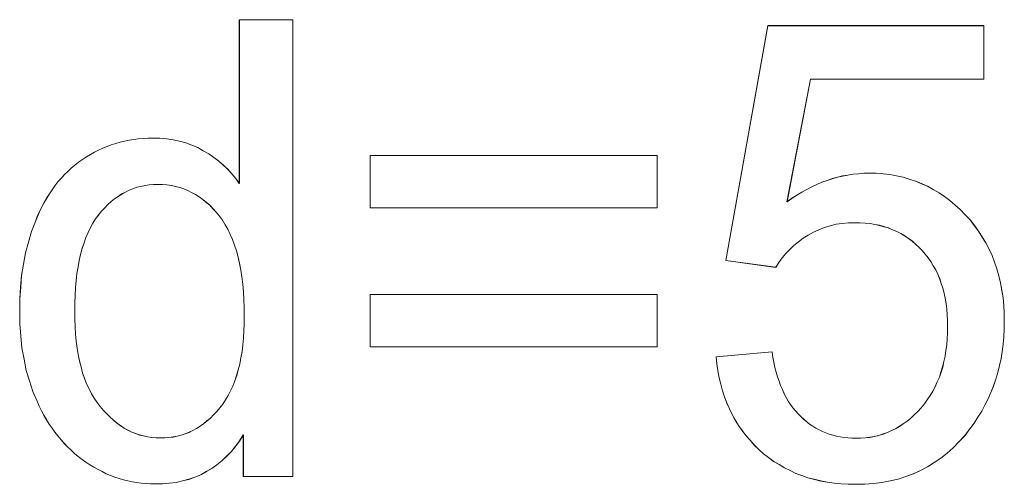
# Model space of a CAD drawing. Extents: x 229 to 926, y 37 to 878.
# Tile 136 of 201: x 347.22 to 352.62, y 824.52 to 827.06. Entities that reach past the tile are written whole.
import ezdxf
from ezdxf.lldxf.tags import DXFTag

# ---------------------------------------------------------------- set-up
doc = ezdxf.new("R2010")
doc.units = 0
doc.layers.get('0').update_dxf_attribs({"linetype": 'fein_strichliert', "lineweight": 13})
doc.layers.add('Beschriftung', color=7, linetype='Continuous', lineweight=25)
doc.layers.add('Beschriftung-A03CP9SUA9', color=7, linetype='Continuous', lineweight=25)
tags = doc.linetypes.add('fein_strichliert', pattern=[4, 1, -2, 1]).pattern_tags.tags
tags[8:9] = [DXFTag(74, 4), DXFTag(75, 0), DXFTag(340, '0'), DXFTag(46, 0.0), DXFTag(50, 0.0), DXFTag(44, 0.0), DXFTag(45, 0.0)]
tags[6:7] = [DXFTag(74, 4), DXFTag(75, 0), DXFTag(340, '0'), DXFTag(46, 0.0), DXFTag(50, 0.0), DXFTag(44, 0.0), DXFTag(45, 0.0)]
tags[4:5] = [DXFTag(74, 4), DXFTag(75, 0), DXFTag(340, '0'), DXFTag(46, 0.0), DXFTag(50, 0.0), DXFTag(44, 0.0), DXFTag(45, 0.0)]

# ---------------------------------------------------------------- blocks, each defined once
blk = doc.blocks.new('Referenz-A03CP9SSA9', base_point=(255.7277, 65.704))
at = {"layer": 'Beschriftung', "color": 0, "lineweight": -2}
for p, q in [((348.4273, 826.1652), (348.4273, 827.0615)), ((348.4273, 827.0615), (348.7196, 827.0615)), ((348.7196, 827.0615), (348.7196, 824.5615)), ((351.0914, 825.7448), (351.3219, 827.0291)), ((351.3219, 827.0291), (352.5051, 827.0291)), ((352.5051, 827.0291), (352.5051, 826.7356)), ((351.5555, 826.7356), (351.4273, 826.0646)), ((352.5051, 826.7356), (351.5555, 826.7356)), ((347.774, 826.3916), (347.7987, 826.3971)), ((347.7987, 826.3971), (347.8233, 826.4026)), ((347.8233, 826.4026), (347.8486, 826.4063)), ((347.8486, 826.4063), (347.8739, 826.4099)), ((347.8739, 826.4099), (347.8997, 826.4118)), ((347.8997, 826.4118), (347.9257, 826.4136)), ((347.9257, 826.4136), (347.9522, 826.4136)), ((347.9522, 826.4136), (347.9911, 826.4136)), ((347.9911, 826.4136), (348.028, 826.4093)), ((348.028, 826.4093), (348.0648, 826.4051)), ((348.0648, 826.4051), (348.0994, 826.3964)), ((348.0994, 826.3964), (348.1341, 826.3878)), ((347.6336, 826.3364), (347.6564, 826.3475)), ((347.6564, 826.3475), (347.6792, 826.3585)), ((347.6792, 826.3585), (347.7026, 826.3676)), ((347.7026, 826.3676), (347.7259, 826.3769)), ((347.7259, 826.3769), (347.75, 826.3842)), ((347.75, 826.3842), (347.774, 826.3916)), ((348.1341, 826.3878), (348.1665, 826.3748)), ((348.1665, 826.3748), (348.1992, 826.362)), ((348.1992, 826.362), (348.2295, 826.3448)), ((348.2295, 826.3448), (348.2599, 826.3275)), ((347.5464, 826.2813), (347.5679, 826.296)), ((347.5679, 826.296), (347.5894, 826.3108)), ((347.5894, 826.3108), (347.6115, 826.3236)), ((347.6115, 826.3236), (347.6336, 826.3364)), ((348.2599, 826.3275), (348.2875, 826.3077)), ((348.2875, 826.3077), (348.3151, 826.2878)), ((348.3151, 826.2878), (348.3397, 826.2654)), ((349.1442, 826.0326), (349.1442, 826.3184)), ((349.1442, 826.3184), (350.7158, 826.3184)), ((350.7158, 826.3184), (350.7158, 826.0326)), ((347.4686, 826.2129), (347.4874, 826.2307)), ((347.4874, 826.2307), (347.5062, 826.2486)), ((347.5062, 826.2486), (347.5263, 826.265)), ((347.5263, 826.265), (347.5464, 826.2813)), ((348.3397, 826.2654), (348.3645, 826.2429)), ((348.3645, 826.2429), (348.3864, 826.2179)), ((347.4336, 826.1738), (347.4511, 826.1933)), ((347.4511, 826.1933), (347.4686, 826.2129)), ((348.3864, 826.2179), (348.4083, 826.193)), ((348.4083, 826.193), (348.4273, 826.1652)), ((351.6188, 826.1723), (351.647, 826.182)), ((351.647, 826.182), (351.675, 826.1918)), ((351.675, 826.1918), (351.7035, 826.1992)), ((351.7035, 826.1992), (351.732, 826.2064)), ((351.732, 826.2064), (351.7608, 826.2113)), ((351.7608, 826.2113), (351.7895, 826.2163)), ((351.7895, 826.2163), (351.8186, 826.2187)), ((351.8186, 826.2187), (351.8477, 826.2212)), ((351.8477, 826.2212), (351.8771, 826.2212)), ((351.8771, 826.2212), (351.9161, 826.2212)), ((351.9161, 826.2212), (351.9536, 826.2176)), ((351.9536, 826.2176), (351.991, 826.2141)), ((351.991, 826.2141), (352.0269, 826.207)), ((352.0269, 826.207), (352.0628, 826.1999)), ((352.0628, 826.1999), (352.0973, 826.1892)), ((352.0973, 826.1892), (352.1317, 826.1786)), ((352.1317, 826.1786), (352.1645, 826.1645)), ((347.3866, 826.1087), (347.4014, 826.1315)), ((347.4014, 826.1315), (347.4176, 826.1526)), ((347.4176, 826.1526), (347.4336, 826.1738)), ((347.8234, 826.1288), (347.803, 826.1184)), ((347.8447, 826.1366), (347.8234, 826.1288)), ((347.8661, 826.1446), (347.8447, 826.1366)), ((347.8884, 826.1497), (347.8661, 826.1446)), ((347.9108, 826.1549), (347.8884, 826.1497)), ((347.9342, 826.1576), (347.9108, 826.1549)), ((347.9575, 826.1602), (347.9342, 826.1576)), ((347.9819, 826.1602), (347.9575, 826.1602)), ((348.0069, 826.1602), (347.9819, 826.1602)), ((348.0308, 826.1575), (348.0069, 826.1602)), ((348.0548, 826.1547), (348.0308, 826.1575)), ((348.0778, 826.1493), (348.0548, 826.1547)), ((348.1009, 826.1438), (348.0778, 826.1493)), ((348.1229, 826.1358), (348.1009, 826.1438)), ((348.1448, 826.1276), (348.1229, 826.1358)), ((348.1659, 826.1167), (348.1448, 826.1276)), ((351.5083, 826.1184), (351.5358, 826.1331)), ((351.5358, 826.1331), (351.5632, 826.1477)), ((351.5632, 826.1477), (351.591, 826.16)), ((351.591, 826.16), (351.6188, 826.1723)), ((352.1645, 826.1645), (352.1975, 826.1502)), ((352.1975, 826.1502), (352.2288, 826.1325)), ((352.2288, 826.1325), (352.2602, 826.1148)), ((347.3585, 826.0616), (347.3719, 826.0859)), ((347.3719, 826.0859), (347.3866, 826.1087)), ((347.744, 826.0818), (347.7255, 826.0661)), ((347.7633, 826.0949), (347.744, 826.0818)), ((347.7827, 826.1079), (347.7633, 826.0949)), ((347.803, 826.1184), (347.7827, 826.1079)), ((348.1869, 826.1058), (348.1659, 826.1167)), ((348.2069, 826.0922), (348.1869, 826.1058)), ((348.227, 826.0786), (348.2069, 826.0922)), ((348.2459, 826.0623), (348.227, 826.0786)), ((351.4273, 826.0646), (351.4541, 826.0841)), ((351.4541, 826.0841), (351.4812, 826.1013)), ((351.4812, 826.1013), (351.5083, 826.1184)), ((352.2602, 826.1148), (352.29, 826.0935)), ((352.29, 826.0935), (352.3198, 826.0722)), ((352.3198, 826.0722), (352.3482, 826.0474)), ((347.333, 826.0113), (347.3451, 826.0372)), ((347.3451, 826.0372), (347.3585, 826.0616)), ((347.6898, 826.0322), (347.6726, 826.0139)), ((347.7072, 826.0505), (347.6898, 826.0322)), ((347.7255, 826.0661), (347.7072, 826.0505)), ((348.265, 826.046), (348.2459, 826.0623)), ((348.283, 826.0269), (348.265, 826.046)), ((348.3011, 826.008), (348.283, 826.0269)), ((350.7158, 826.0326), (349.1442, 826.0326)), ((352.3482, 826.0474), (352.3764, 826.0225)), ((352.3764, 826.0225), (352.4033, 825.9942)), ((347.3101, 825.9576), (347.3208, 825.9852)), ((347.3208, 825.9852), (347.333, 826.0113)), ((347.6399, 825.9721), (347.6256, 825.9481)), ((347.6562, 825.9929), (347.6399, 825.9721)), ((347.6726, 826.0139), (347.6562, 825.9929)), ((348.3181, 825.9862), (348.3011, 826.008)), ((348.3352, 825.9644), (348.3181, 825.9862)), ((348.3501, 825.9395), (348.3352, 825.9644)), ((352.4033, 825.9942), (352.4301, 825.9658)), ((352.4301, 825.9658), (352.4535, 825.9354)), ((347.2887, 825.9024), (347.3101, 825.9576)), ((347.6113, 825.9243), (347.599, 825.8973)), ((347.6256, 825.9481), (347.6113, 825.9243)), ((348.3651, 825.9147), (348.3501, 825.9395)), ((348.3778, 825.8868), (348.3651, 825.9147)), ((351.602, 825.9124), (351.5719, 825.8997)), ((351.6322, 825.9252), (351.602, 825.9124)), ((351.6641, 825.9336), (351.6322, 825.9252)), ((351.696, 825.9421), (351.6641, 825.9336)), ((351.7298, 825.9463), (351.696, 825.9421)), ((351.7635, 825.9506), (351.7298, 825.9463)), ((351.799, 825.9506), (351.7635, 825.9506)), ((351.8276, 825.9506), (351.799, 825.9506)), ((351.8548, 825.9481), (351.8276, 825.9506)), ((351.882, 825.9459), (351.8548, 825.9481)), ((351.9079, 825.9411), (351.882, 825.9459)), ((351.9336, 825.9364), (351.9079, 825.9411)), ((351.958, 825.9292), (351.9336, 825.9364)), ((351.9824, 825.9221), (351.958, 825.9292)), ((352.0055, 825.9126), (351.9824, 825.9221)), ((352.0285, 825.903), (352.0055, 825.9126)), ((352.4535, 825.9354), (352.477, 825.905)), ((347.2725, 825.8441), (347.2887, 825.9024)), ((347.5868, 825.8704), (347.5766, 825.8404)), ((347.599, 825.8973), (347.5868, 825.8704)), ((348.3906, 825.8589), (348.3778, 825.8868)), ((348.4013, 825.8278), (348.3906, 825.8589)), ((351.5153, 825.8657), (351.49, 825.8463)), ((351.5436, 825.8827), (351.5153, 825.8657)), ((351.5719, 825.8997), (351.5436, 825.8827)), ((352.0502, 825.8911), (352.0285, 825.903)), ((352.0718, 825.8792), (352.0502, 825.8911)), ((352.0921, 825.865), (352.0718, 825.8792)), ((352.1123, 825.8507), (352.0921, 825.865)), ((352.477, 825.905), (352.497, 825.8726)), ((352.497, 825.8726), (352.5171, 825.8402)), ((347.2564, 825.7858), (347.2725, 825.8441)), ((347.5663, 825.8105), (347.5581, 825.7776)), ((347.5766, 825.8404), (347.5663, 825.8105)), ((348.4119, 825.7967), (348.4013, 825.8278)), ((351.4424, 825.8048), (351.4202, 825.7828)), ((351.4647, 825.8267), (351.4424, 825.8048)), ((351.49, 825.8463), (351.4647, 825.8267)), ((352.1312, 825.8341), (352.1123, 825.8507)), ((352.15, 825.8174), (352.1312, 825.8341)), ((352.1675, 825.7984), (352.15, 825.8174)), ((352.5171, 825.8402), (352.5339, 825.8057)), ((352.5339, 825.8057), (352.5506, 825.7713)), ((347.2457, 825.7243), (347.2564, 825.7858)), ((347.5581, 825.7776), (347.55, 825.7446)), ((348.4205, 825.7627), (348.4119, 825.7967)), ((348.429, 825.7285), (348.4205, 825.7627)), ((351.401, 825.7583), (351.3817, 825.7338)), ((351.4202, 825.7828), (351.401, 825.7583)), ((352.185, 825.7794), (352.1675, 825.7984)), ((352.2003, 825.7586), (352.185, 825.7794)), ((352.2156, 825.7379), (352.2003, 825.7586)), ((352.5506, 825.7713), (352.564, 825.7348)), ((347.2349, 825.6628), (347.2457, 825.7243)), ((347.5438, 825.7086), (347.5377, 825.6726)), ((347.55, 825.7446), (347.5438, 825.7086)), ((348.4354, 825.6913), (348.429, 825.7285)), ((348.4418, 825.6541), (348.4354, 825.6913)), ((351.3654, 825.7067), (351.0914, 825.7448)), ((351.3817, 825.7338), (351.3654, 825.7067)), ((352.2287, 825.7155), (352.2156, 825.7379)), ((352.2418, 825.6929), (352.2287, 825.7155)), ((352.2527, 825.6687), (352.2418, 825.6929)), ((352.564, 825.7348), (352.5774, 825.6983)), ((352.5774, 825.6983), (352.5875, 825.6598)), ((347.2295, 825.5982), (347.2349, 825.6628)), ((347.5377, 825.6726), (347.5337, 825.6337)), ((348.4461, 825.6138), (348.4418, 825.6541)), ((352.2636, 825.6445), (352.2527, 825.6687)), ((352.2724, 825.6186), (352.2636, 825.6445)), ((352.5875, 825.6598), (352.5975, 825.6212)), ((347.2242, 825.5336), (347.2295, 825.5982)), ((347.5296, 825.5947), (347.5275, 825.5528)), ((347.5337, 825.6337), (347.5296, 825.5947)), ((348.4503, 825.5734), (348.4461, 825.6138)), ((352.2811, 825.5926), (352.2724, 825.6186)), ((352.2876, 825.5648), (352.2811, 825.5926)), ((352.5975, 825.6212), (352.6043, 825.5807)), ((347.2242, 825.4659), (347.2242, 825.5336)), ((347.5275, 825.5528), (347.5255, 825.5108)), ((348.4525, 825.53), (348.4503, 825.5734)), ((348.4546, 825.4867), (348.4525, 825.53)), ((349.1442, 825.2722), (349.1442, 825.5581)), ((349.1442, 825.5581), (350.7158, 825.5581)), ((350.7158, 825.5581), (350.7158, 825.2722)), ((352.2942, 825.5372), (352.2876, 825.5648)), ((352.2985, 825.5077), (352.2942, 825.5372)), ((352.6043, 825.5807), (352.6109, 825.5401)), ((352.6109, 825.5401), (352.6143, 825.4976)), ((347.5255, 825.5108), (347.5255, 825.4657)), ((348.4546, 825.4401), (348.4546, 825.4867)), ((352.3029, 825.4783), (352.2985, 825.5077)), ((352.3051, 825.4472), (352.3029, 825.4783)), ((352.6143, 825.4976), (352.6176, 825.455)), ((347.2242, 825.3963), (347.2242, 825.4659)), ((347.5255, 825.4657), (347.5255, 825.4222)), ((347.5255, 825.4222), (347.5276, 825.3814)), ((348.4546, 825.398), (348.4546, 825.4401)), ((352.3073, 825.416), (352.3051, 825.4472)), ((352.6176, 825.455), (352.6176, 825.4105)), ((347.2301, 825.3309), (347.2242, 825.3963)), ((347.5276, 825.3814), (347.5298, 825.3407)), ((348.4525, 825.3584), (348.4546, 825.398)), ((352.3073, 825.383), (352.3073, 825.416)), ((352.3073, 825.3485), (352.3073, 825.383)), ((352.6176, 825.368), (352.6146, 825.327)), ((352.6176, 825.4105), (352.6176, 825.368)), ((347.2361, 825.2654), (347.2301, 825.3309)), ((347.5298, 825.3407), (347.5342, 825.3026)), ((348.4462, 825.282), (348.4504, 825.3189)), ((348.4504, 825.3189), (348.4525, 825.3584)), ((352.3027, 825.2827), (352.305, 825.3155)), ((352.305, 825.3155), (352.3073, 825.3485)), ((352.6146, 825.327), (352.6117, 825.286)), ((347.2479, 825.2039), (347.2361, 825.2654)), ((347.5342, 825.3026), (347.5385, 825.2646)), ((347.5385, 825.2646), (347.5451, 825.2294)), ((348.442, 825.2453), (348.4462, 825.282)), ((350.7158, 825.2722), (349.1442, 825.2722)), ((352.2982, 825.2514), (352.3027, 825.2827)), ((352.6117, 825.286), (352.6059, 825.2464)), ((347.5451, 825.2294), (347.5516, 825.1941)), ((348.4295, 825.177), (348.4358, 825.2111)), ((348.4358, 825.2111), (348.442, 825.2453)), ((351.0387, 825.2169), (351.3455, 825.2437)), ((351.0425, 825.1776), (351.0387, 825.2169)), ((351.3455, 825.2437), (351.3498, 825.2142)), ((351.3498, 825.2142), (351.3554, 825.1867)), ((352.2868, 825.1908), (352.2937, 825.2202)), ((352.2937, 825.2202), (352.2982, 825.2514)), ((352.6, 825.2068), (352.5911, 825.1687)), ((352.6059, 825.2464), (352.6, 825.2068)), ((347.2598, 825.1425), (347.2479, 825.2039)), ((347.5516, 825.1941), (347.5604, 825.1616)), ((347.5604, 825.1616), (347.5691, 825.1291)), ((348.4211, 825.1456), (348.4295, 825.177)), ((351.0488, 825.14), (351.0425, 825.1776)), ((351.3554, 825.1867), (351.361, 825.159)), ((351.361, 825.159), (351.3682, 825.1333)), ((352.2709, 825.1334), (352.28, 825.1612)), ((352.28, 825.1612), (352.2868, 825.1908)), ((352.5911, 825.1687), (352.5823, 825.1306)), ((347.2777, 825.085), (347.2598, 825.1425)), ((347.5691, 825.1291), (347.58, 825.0993)), ((347.58, 825.0993), (347.5909, 825.0695)), ((348.4023, 825.0855), (348.4127, 825.1142)), ((348.4127, 825.1142), (348.4211, 825.1456)), ((351.0553, 825.1026), (351.0488, 825.14)), ((351.0644, 825.067), (351.0553, 825.1026)), ((351.3682, 825.1333), (351.3752, 825.1075)), ((351.3752, 825.1075), (351.3837, 825.0835)), ((352.2504, 825.0796), (352.2619, 825.1057)), ((352.2619, 825.1057), (352.2709, 825.1334)), ((352.5823, 825.1306), (352.5705, 825.0939)), ((347.2954, 825.0276), (347.2777, 825.085)), ((347.5909, 825.0695), (347.604, 825.0425)), ((348.3792, 825.0308), (348.3918, 825.0568)), ((348.3918, 825.0568), (348.4023, 825.0855)), ((351.0736, 825.0315), (351.0644, 825.067)), ((351.3837, 825.0835), (351.3922, 825.0595)), ((351.3922, 825.0595), (351.402, 825.0374)), ((352.2254, 825.0292), (352.239, 825.0536)), ((352.239, 825.0536), (352.2504, 825.0796)), ((352.5588, 825.0572), (352.544, 825.022)), ((352.5705, 825.0939), (352.5588, 825.0572)), ((347.3192, 824.974), (347.2954, 825.0276)), ((347.604, 825.0425), (347.6171, 825.0154)), ((347.6171, 825.0154), (347.6324, 824.9912)), ((347.6324, 824.9912), (347.6477, 824.9668)), ((348.352, 824.9816), (348.3667, 825.0048)), ((348.3667, 825.0048), (348.3792, 825.0308)), ((351.0855, 824.9979), (351.0736, 825.0315)), ((351.0974, 824.9643), (351.0855, 824.9979)), ((351.402, 825.0374), (351.4119, 825.0153)), ((351.4119, 825.0153), (351.4232, 824.995)), ((351.4232, 824.995), (351.4344, 824.9748)), ((352.1959, 824.9822), (352.2118, 825.0048)), ((352.2118, 825.0048), (352.2254, 825.0292)), ((352.544, 825.022), (352.5293, 824.9867)), ((347.3311, 824.9473), (347.3192, 824.974)), ((347.3442, 824.9221), (347.3311, 824.9473)), ((347.6477, 824.9668), (347.6651, 824.9453)), ((347.6651, 824.9453), (347.6826, 824.9237)), ((348.3039, 824.9171), (348.3206, 824.9377)), ((348.3206, 824.9377), (348.3374, 824.9582)), ((348.3374, 824.9582), (348.352, 824.9816)), ((351.1121, 824.9326), (351.0974, 824.9643)), ((351.4344, 824.9748), (351.4471, 824.9563)), ((351.4471, 824.9563), (351.4599, 824.9378)), ((351.4599, 824.9378), (351.4738, 824.9212)), ((352.1436, 824.9177), (352.1618, 824.9386)), ((352.1618, 824.9386), (352.18, 824.9596)), ((352.18, 824.9596), (352.1959, 824.9822)), ((352.5116, 824.9529), (352.4939, 824.919)), ((352.5293, 824.9867), (352.5116, 824.9529)), ((347.3573, 824.8968), (347.3442, 824.9221)), ((347.3717, 824.873), (347.3573, 824.8968)), ((347.6826, 824.9237), (347.7008, 824.9049)), ((347.7008, 824.9049), (347.7191, 824.8861)), ((347.7191, 824.8861), (347.7381, 824.8699)), ((348.2685, 824.881), (348.2862, 824.8991)), ((348.2862, 824.8991), (348.3039, 824.9171)), ((351.1268, 824.901), (351.1121, 824.9326)), ((351.1442, 824.8712), (351.1268, 824.901)), ((351.4738, 824.9212), (351.488, 824.9044)), ((351.488, 824.9044), (351.5034, 824.8896)), ((351.5034, 824.8896), (351.5189, 824.8748)), ((352.1051, 824.881), (352.1243, 824.8993)), ((352.1243, 824.8993), (352.1436, 824.9177)), ((352.4733, 824.8867), (352.4527, 824.8543)), ((352.4939, 824.919), (352.4733, 824.8867)), ((347.3859, 824.8492), (347.3717, 824.873)), ((347.4014, 824.8269), (347.3859, 824.8492)), ((347.7381, 824.8699), (347.7572, 824.8538)), ((347.7572, 824.8538), (347.777, 824.8404)), ((347.777, 824.8404), (347.7968, 824.8269)), ((348.1925, 824.8244), (348.2119, 824.8373)), ((348.2119, 824.8373), (348.2314, 824.8502)), ((348.2314, 824.8502), (348.25, 824.8657)), ((348.25, 824.8657), (348.2685, 824.881)), ((351.1616, 824.8416), (351.1442, 824.8712)), ((351.1817, 824.8138), (351.1616, 824.8416)), ((351.5189, 824.8748), (351.5352, 824.8618)), ((351.5352, 824.8618), (351.5515, 824.8489)), ((351.5515, 824.8489), (351.5686, 824.8378)), ((351.5686, 824.8378), (351.5858, 824.8267)), ((352.0219, 824.8234), (352.0432, 824.8365)), ((352.0432, 824.8365), (352.0645, 824.8496)), ((352.0645, 824.8496), (352.0847, 824.8653)), ((352.0847, 824.8653), (352.1051, 824.881)), ((352.4527, 824.8543), (352.4292, 824.8234)), ((347.417, 824.8047), (347.4014, 824.8269)), ((347.4337, 824.7838), (347.417, 824.8047)), ((347.4505, 824.763), (347.4337, 824.7838)), ((347.7968, 824.8269), (347.8174, 824.8161)), ((347.8174, 824.8161), (347.838, 824.8053)), ((347.838, 824.8053), (347.8594, 824.7973)), ((347.8594, 824.7973), (347.8808, 824.7892)), ((347.8808, 824.7892), (347.903, 824.7838)), ((347.903, 824.7838), (347.9251, 824.7783)), ((347.9251, 824.7783), (347.9481, 824.7757)), ((347.9481, 824.7757), (347.9712, 824.773)), ((348.0188, 824.773), (348.042, 824.7756)), ((348.042, 824.7756), (348.065, 824.7782)), ((348.065, 824.7782), (348.0872, 824.7833)), ((348.0872, 824.7833), (348.1093, 824.7884)), ((348.1093, 824.7884), (348.1305, 824.7961)), ((348.1305, 824.7961), (348.1518, 824.8039)), ((348.1518, 824.8039), (348.1721, 824.8142)), ((348.1721, 824.8142), (348.1925, 824.8244)), ((348.4492, 824.79), (348.4287, 824.7564)), ((348.4492, 824.5615), (348.4492, 824.79)), ((351.202, 824.7861), (351.1817, 824.8138)), ((351.2249, 824.7602), (351.202, 824.7861)), ((351.5858, 824.8267), (351.6037, 824.8174)), ((351.6037, 824.8174), (351.6217, 824.8081)), ((351.6217, 824.8081), (351.6404, 824.8007)), ((351.6404, 824.8007), (351.6591, 824.7934)), ((351.6591, 824.7934), (351.6788, 824.7877)), ((351.6788, 824.7877), (351.6983, 824.7822)), ((351.6983, 824.7822), (351.7187, 824.7785)), ((351.7187, 824.7785), (351.7392, 824.7748)), ((351.7392, 824.7748), (351.7604, 824.7729)), ((351.8558, 824.7737), (351.8812, 824.7763)), ((351.8812, 824.7763), (351.9057, 824.7815)), ((351.9057, 824.7815), (351.9302, 824.7868)), ((351.9302, 824.7868), (351.9536, 824.7946)), ((351.9536, 824.7946), (351.9771, 824.8025)), ((351.9771, 824.8025), (351.9995, 824.813)), ((351.9995, 824.813), (352.0219, 824.8234)), ((352.4006, 824.7854), (352.3693, 824.7522)), ((352.4292, 824.8234), (352.4006, 824.7854)), ((347.4685, 824.7436), (347.4505, 824.763)), ((347.4865, 824.7243), (347.4685, 824.7436)), ((347.5056, 824.7064), (347.4865, 824.7243)), ((347.9712, 824.773), (347.9949, 824.773)), ((347.9949, 824.773), (348.0188, 824.773)), ((348.4057, 824.7271), (348.3827, 824.6977)), ((348.4287, 824.7564), (348.4057, 824.7271)), ((351.2478, 824.7344), (351.2249, 824.7602)), ((351.2735, 824.7106), (351.2478, 824.7344)), ((351.7604, 824.7729), (351.7816, 824.7711)), ((351.7816, 824.7711), (351.8037, 824.7711)), ((351.8037, 824.7711), (351.8302, 824.7711)), ((351.8302, 824.7711), (351.8558, 824.7737)), ((352.3693, 824.7522), (352.338, 824.719)), ((347.5249, 824.6884), (347.5056, 824.7064)), ((347.5452, 824.6721), (347.5249, 824.6884)), ((347.5656, 824.6557), (347.5452, 824.6721)), ((348.3574, 824.6725), (348.3321, 824.6474)), ((348.3827, 824.6977), (348.3574, 824.6725)), ((351.2992, 824.6867), (351.2735, 824.7106)), ((351.3267, 824.6658), (351.2992, 824.6867)), ((352.3042, 824.6904), (352.2704, 824.662)), ((352.338, 824.719), (352.3042, 824.6904)), ((347.5873, 824.6408), (347.5656, 824.6557)), ((347.6088, 824.6259), (347.5873, 824.6408)), ((347.6311, 824.6128), (347.6088, 824.6259)), ((347.6532, 824.5998), (347.6311, 824.6128)), ((348.3044, 824.6264), (348.2766, 824.6054)), ((348.3321, 824.6474), (348.3044, 824.6264)), ((351.3543, 824.6449), (351.3267, 824.6658)), ((351.3837, 824.627), (351.3543, 824.6449)), ((351.4131, 824.6091), (351.3837, 824.627)), ((352.1975, 824.6145), (352.1584, 824.5955)), ((352.2339, 824.6382), (352.1975, 824.6145)), ((352.2704, 824.662), (352.2339, 824.6382)), ((347.6759, 824.5886), (347.6532, 824.5998)), ((347.6986, 824.5774), (347.6759, 824.5886)), ((347.7218, 824.5681), (347.6986, 824.5774)), ((347.745, 824.5588), (347.7218, 824.5681)), ((347.7686, 824.5514), (347.745, 824.5588)), ((348.1838, 824.5592), (348.1512, 824.5467)), ((348.2163, 824.5719), (348.1838, 824.5592)), ((348.2465, 824.5886), (348.2163, 824.5719)), ((348.2766, 824.6054), (348.2465, 824.5886)), ((348.7196, 824.5615), (348.4492, 824.5615)), ((351.4444, 824.5941), (351.4131, 824.6091)), ((351.4757, 824.5792), (351.4444, 824.5941)), ((351.5089, 824.5673), (351.4757, 824.5792)), ((351.542, 824.5554), (351.5089, 824.5673)), ((352.0775, 824.5623), (352.0359, 824.5481)), ((352.1193, 824.5766), (352.0775, 824.5623)), ((352.1584, 824.5955), (352.1193, 824.5766)), ((347.7924, 824.5438), (347.7686, 824.5514)), ((347.8166, 824.5383), (347.7924, 824.5438)), ((347.8408, 824.5327), (347.8166, 824.5383)), ((347.8656, 824.529), (347.8408, 824.5327)), ((347.8903, 824.5252), (347.8656, 824.529)), ((347.9155, 824.5233), (347.8903, 824.5252)), ((347.9409, 824.5215), (347.9155, 824.5233)), ((347.9666, 824.5215), (347.9409, 824.5215)), ((348.0064, 824.5215), (347.9666, 824.5215)), ((348.0438, 824.5257), (348.0064, 824.5215)), ((348.0812, 824.5298), (348.0438, 824.5257)), ((348.1162, 824.5383), (348.0812, 824.5298)), ((348.1512, 824.5467), (348.1162, 824.5383)), ((351.577, 824.5465), (351.542, 824.5554)), ((351.612, 824.5375), (351.577, 824.5465)), ((351.6488, 824.5315), (351.612, 824.5375)), ((351.6858, 824.5256), (351.6488, 824.5315)), ((351.7245, 824.5225), (351.6858, 824.5256)), ((351.7632, 824.5196), (351.7245, 824.5225)), ((351.8038, 824.5196), (351.7632, 824.5196)), ((351.8534, 824.5196), (351.8038, 824.5196)), ((351.9003, 824.5243), (351.8534, 824.5196)), ((351.9473, 824.529), (351.9003, 824.5243)), ((351.9916, 824.5385), (351.9473, 824.529)), ((352.0359, 824.5481), (351.9916, 824.5385))]:
    blk.add_line(p, q, dxfattribs=at)
blk = doc.blocks.new('Referenz-A03CP9T9A9', base_point=(255.7277, 65.7055))
at = {"layer": 'Beschriftung-A03CP9SUA9', "color": 0, "lineweight": -2}
for p, q in [((348.4274, 826.165), (348.4274, 827.0613)), ((348.4274, 827.0613), (348.7196, 827.0613)), ((348.7196, 827.0613), (348.7196, 824.5613)), ((351.0915, 825.7446), (351.322, 827.0289)), ((351.322, 827.0289), (352.5052, 827.0289)), ((352.5052, 827.0289), (352.5052, 826.7354)), ((351.5556, 826.7354), (351.4274, 826.0644)), ((352.5052, 826.7354), (351.5556, 826.7354)), ((347.7741, 826.3913), (347.7987, 826.3968)), ((347.7987, 826.3968), (347.8233, 826.4023)), ((347.8233, 826.4023), (347.8487, 826.4061)), ((347.8487, 826.4061), (347.874, 826.4097)), ((347.874, 826.4097), (347.8998, 826.4116)), ((347.8998, 826.4116), (347.9258, 826.4134)), ((347.9258, 826.4134), (347.9523, 826.4134)), ((347.9523, 826.4134), (347.9912, 826.4134)), ((347.9912, 826.4134), (348.0281, 826.4091)), ((348.0281, 826.4091), (348.0649, 826.4048)), ((348.0649, 826.4048), (348.0995, 826.3962)), ((348.0995, 826.3962), (348.1341, 826.3876)), ((347.6337, 826.3362), (347.6565, 826.3473)), ((347.6565, 826.3473), (347.6793, 826.3583)), ((347.6793, 826.3583), (347.7027, 826.3674)), ((347.7027, 826.3674), (347.726, 826.3767)), ((347.726, 826.3767), (347.7501, 826.384)), ((347.7501, 826.384), (347.7741, 826.3913)), ((348.1341, 826.3876), (348.1666, 826.3746)), ((348.1666, 826.3746), (348.1993, 826.3617)), ((348.1993, 826.3617), (348.2296, 826.3445)), ((348.2296, 826.3445), (348.26, 826.3273)), ((347.5465, 826.2811), (347.568, 826.2958)), ((347.568, 826.2958), (347.5895, 826.3105)), ((347.5895, 826.3105), (347.6116, 826.3234)), ((347.6116, 826.3234), (347.6337, 826.3362)), ((348.26, 826.3273), (348.2876, 826.3075)), ((348.2876, 826.3075), (348.3152, 826.2876)), ((348.3152, 826.2876), (348.3398, 826.2652)), ((349.1443, 826.0323), (349.1443, 826.3182)), ((349.1443, 826.3182), (350.7159, 826.3182)), ((350.7159, 826.3182), (350.7159, 826.0323)), ((347.4687, 826.2126), (347.4875, 826.2305)), ((347.4875, 826.2305), (347.5063, 826.2484)), ((347.5063, 826.2484), (347.5264, 826.2648)), ((347.5264, 826.2648), (347.5465, 826.2811)), ((348.3398, 826.2652), (348.3646, 826.2427)), ((348.3646, 826.2427), (348.3865, 826.2177)), ((347.4337, 826.1736), (347.4512, 826.1931)), ((347.4512, 826.1931), (347.4687, 826.2126)), ((348.3865, 826.2177), (348.4084, 826.1927)), ((348.4084, 826.1927), (348.4274, 826.165)), ((351.6189, 826.172), (351.6471, 826.1818)), ((351.6471, 826.1818), (351.6751, 826.1916)), ((351.6751, 826.1916), (351.7035, 826.199)), ((351.7035, 826.199), (351.732, 826.2062)), ((351.732, 826.2062), (351.7608, 826.2111)), ((351.7608, 826.2111), (351.7895, 826.2161)), ((351.7895, 826.2161), (351.8186, 826.2185)), ((351.8186, 826.2185), (351.8477, 826.221)), ((351.8477, 826.221), (351.8772, 826.221)), ((351.8772, 826.221), (351.9162, 826.221)), ((351.9162, 826.221), (351.9536, 826.2174)), ((351.9536, 826.2174), (351.9911, 826.2139)), ((351.9911, 826.2139), (352.027, 826.2068)), ((352.027, 826.2068), (352.0629, 826.1996)), ((352.0629, 826.1996), (352.0973, 826.189)), ((352.0973, 826.189), (352.1317, 826.1783)), ((352.1317, 826.1783), (352.1646, 826.1642)), ((347.3867, 826.1084), (347.4015, 826.1313)), ((347.4015, 826.1313), (347.4176, 826.1524)), ((347.4176, 826.1524), (347.4337, 826.1736)), ((347.8235, 826.1286), (347.8031, 826.1182)), ((347.8448, 826.1364), (347.8235, 826.1286)), ((347.8662, 826.1443), (347.8448, 826.1364)), ((347.8885, 826.1495), (347.8662, 826.1443)), ((347.9109, 826.1547), (347.8885, 826.1495)), ((347.9343, 826.1574), (347.9109, 826.1547)), ((347.9576, 826.16), (347.9343, 826.1574)), ((347.982, 826.16), (347.9576, 826.16)), ((348.0069, 826.16), (347.982, 826.16)), ((348.0309, 826.1573), (348.0069, 826.16)), ((348.0549, 826.1545), (348.0309, 826.1573)), ((348.0779, 826.1491), (348.0549, 826.1545)), ((348.1009, 826.1436), (348.0779, 826.1491)), ((348.123, 826.1355), (348.1009, 826.1436)), ((348.1449, 826.1274), (348.123, 826.1355)), ((348.1659, 826.1164), (348.1449, 826.1274)), ((351.5084, 826.1182), (351.5359, 826.1329)), ((351.5359, 826.1329), (351.5633, 826.1475)), ((351.5633, 826.1475), (351.5911, 826.1598)), ((351.5911, 826.1598), (351.6189, 826.172)), ((352.1646, 826.1642), (352.1975, 826.15)), ((352.1975, 826.15), (352.2289, 826.1323)), ((352.2289, 826.1323), (352.2602, 826.1146)), ((347.3586, 826.0614), (347.372, 826.0857)), ((347.372, 826.0857), (347.3867, 826.1084)), ((347.7441, 826.0816), (347.7256, 826.0659)), ((347.7634, 826.0947), (347.7441, 826.0816)), ((347.7828, 826.1077), (347.7634, 826.0947)), ((347.8031, 826.1182), (347.7828, 826.1077)), ((348.187, 826.1056), (348.1659, 826.1164)), ((348.2069, 826.092), (348.187, 826.1056)), ((348.227, 826.0784), (348.2069, 826.092)), ((348.246, 826.0621), (348.227, 826.0784)), ((351.4274, 826.0644), (351.4542, 826.0839)), ((351.4542, 826.0839), (351.4813, 826.1011)), ((351.4813, 826.1011), (351.5084, 826.1182)), ((352.2602, 826.1146), (352.2901, 826.0933)), ((352.2901, 826.0933), (352.3199, 826.072)), ((352.3199, 826.072), (352.3482, 826.0472)), ((347.3331, 826.011), (347.3451, 826.037)), ((347.3451, 826.037), (347.3586, 826.0614)), ((347.6899, 826.032), (347.6726, 826.0137)), ((347.7073, 826.0503), (347.6899, 826.032)), ((347.7256, 826.0659), (347.7073, 826.0503)), ((348.2651, 826.0458), (348.246, 826.0621)), ((348.2831, 826.0267), (348.2651, 826.0458)), ((348.3012, 826.0077), (348.2831, 826.0267)), ((350.7159, 826.0323), (349.1443, 826.0323)), ((352.3482, 826.0472), (352.3765, 826.0223)), ((352.3765, 826.0223), (352.4033, 825.9939)), ((347.3102, 825.9574), (347.3209, 825.985)), ((347.3209, 825.985), (347.3331, 826.011)), ((347.6399, 825.9719), (347.6257, 825.9479)), ((347.6563, 825.9927), (347.6399, 825.9719)), ((347.6726, 826.0137), (347.6563, 825.9927)), ((348.3182, 825.986), (348.3012, 826.0077)), ((348.3353, 825.9642), (348.3182, 825.986)), ((348.3502, 825.9393), (348.3353, 825.9642)), ((352.4033, 825.9939), (352.4301, 825.9656)), ((352.4301, 825.9656), (352.4536, 825.9352)), ((347.2887, 825.9022), (347.3102, 825.9574)), ((347.6114, 825.9241), (347.5991, 825.8971)), ((347.6257, 825.9479), (347.6114, 825.9241)), ((348.3652, 825.9145), (348.3502, 825.9393)), ((348.3779, 825.8866), (348.3652, 825.9145)), ((351.6021, 825.9122), (351.572, 825.8995)), ((351.6322, 825.925), (351.6021, 825.9122)), ((351.6642, 825.9334), (351.6322, 825.925)), ((351.6961, 825.9419), (351.6642, 825.9334)), ((351.7298, 825.9461), (351.6961, 825.9419)), ((351.7636, 825.9504), (351.7298, 825.9461)), ((351.7991, 825.9504), (351.7636, 825.9504)), ((351.8277, 825.9504), (351.7991, 825.9504)), ((351.8549, 825.9479), (351.8277, 825.9504)), ((351.882, 825.9457), (351.8549, 825.9479)), ((351.9079, 825.9408), (351.882, 825.9457)), ((351.9337, 825.9361), (351.9079, 825.9408)), ((351.9581, 825.9289), (351.9337, 825.9361)), ((351.9825, 825.9219), (351.9581, 825.9289)), ((352.0056, 825.9123), (351.9825, 825.9219)), ((352.0286, 825.9028), (352.0056, 825.9123)), ((352.4536, 825.9352), (352.477, 825.9048)), ((347.2726, 825.8439), (347.2887, 825.9022)), ((347.5868, 825.8702), (347.5766, 825.8402)), ((347.5991, 825.8971), (347.5868, 825.8702)), ((348.3907, 825.8586), (348.3779, 825.8866)), ((348.4014, 825.8276), (348.3907, 825.8586)), ((351.5154, 825.8655), (351.4901, 825.8461)), ((351.5437, 825.8825), (351.5154, 825.8655)), ((351.572, 825.8995), (351.5437, 825.8825)), ((352.0503, 825.8909), (352.0286, 825.9028)), ((352.0719, 825.879), (352.0503, 825.8909)), ((352.0921, 825.8648), (352.0719, 825.879)), ((352.1123, 825.8505), (352.0921, 825.8648)), ((352.477, 825.9048), (352.4971, 825.8724)), ((352.4971, 825.8724), (352.5172, 825.84)), ((347.2565, 825.7856), (347.2726, 825.8439)), ((347.5664, 825.8103), (347.5582, 825.7773)), ((347.5766, 825.8402), (347.5664, 825.8103)), ((348.412, 825.7965), (348.4014, 825.8276)), ((351.4425, 825.8046), (351.4203, 825.7826)), ((351.4648, 825.8265), (351.4425, 825.8046)), ((351.4901, 825.8461), (351.4648, 825.8265)), ((352.1313, 825.8339), (352.1123, 825.8505)), ((352.1501, 825.8172), (352.1313, 825.8339)), ((352.1676, 825.7982), (352.1501, 825.8172)), ((352.5172, 825.84), (352.534, 825.8055)), ((352.534, 825.8055), (352.5507, 825.771)), ((347.2458, 825.7241), (347.2565, 825.7856)), ((347.5582, 825.7773), (347.5501, 825.7444)), ((348.4206, 825.7624), (348.412, 825.7965)), ((348.4291, 825.7283), (348.4206, 825.7624)), ((351.401, 825.758), (351.3817, 825.7336)), ((351.4203, 825.7826), (351.401, 825.758)), ((352.185, 825.7792), (352.1676, 825.7982)), ((352.2003, 825.7584), (352.185, 825.7792)), ((352.2157, 825.7377), (352.2003, 825.7584)), ((352.5507, 825.771), (352.5641, 825.7345)), ((347.235, 825.6626), (347.2458, 825.7241)), ((347.5439, 825.7084), (347.5378, 825.6724)), ((347.5501, 825.7444), (347.5439, 825.7084)), ((348.4355, 825.6911), (348.4291, 825.7283)), ((348.4419, 825.6539), (348.4355, 825.6911)), ((351.3655, 825.7065), (351.0915, 825.7446)), ((351.3817, 825.7336), (351.3655, 825.7065)), ((352.2287, 825.7153), (352.2157, 825.7377)), ((352.2419, 825.6927), (352.2287, 825.7153)), ((352.2528, 825.6685), (352.2419, 825.6927)), ((352.5641, 825.7345), (352.5775, 825.698)), ((352.5775, 825.698), (352.5876, 825.6595)), ((347.2296, 825.598), (347.235, 825.6626)), ((347.5378, 825.6724), (347.5337, 825.6335)), ((348.4461, 825.6136), (348.4419, 825.6539)), ((352.2637, 825.6443), (352.2528, 825.6685)), ((352.2724, 825.6183), (352.2637, 825.6443)), ((352.5876, 825.6595), (352.5976, 825.621)), ((347.2243, 825.5334), (347.2296, 825.598)), ((347.5296, 825.5945), (347.5276, 825.5525)), ((347.5337, 825.6335), (347.5296, 825.5945)), ((348.4504, 825.5732), (348.4461, 825.6136)), ((352.2812, 825.5923), (352.2724, 825.6183)), ((352.2877, 825.5646), (352.2812, 825.5923)), ((352.5976, 825.621), (352.6043, 825.5805)), ((347.2243, 825.4657), (347.2243, 825.5334)), ((347.5276, 825.5525), (347.5256, 825.5106)), ((348.4526, 825.5298), (348.4504, 825.5732)), ((348.4547, 825.4864), (348.4526, 825.5298)), ((349.1443, 825.272), (349.1443, 825.5579)), ((349.1443, 825.5579), (350.7159, 825.5579)), ((350.7159, 825.5579), (350.7159, 825.272)), ((352.2943, 825.537), (352.2877, 825.5646)), ((352.2986, 825.5075), (352.2943, 825.537)), ((352.6043, 825.5805), (352.611, 825.5399)), ((352.611, 825.5399), (352.6143, 825.4974)), ((347.5256, 825.5106), (347.5256, 825.4655)), ((348.4547, 825.4399), (348.4547, 825.4864)), ((352.3029, 825.4781), (352.2986, 825.5075)), ((352.3052, 825.447), (352.3029, 825.4781)), ((352.6143, 825.4974), (352.6177, 825.4548)), ((347.2243, 825.3961), (347.2243, 825.4657)), ((347.5256, 825.4655), (347.5256, 825.422)), ((347.5256, 825.422), (347.5277, 825.3812)), ((348.4547, 825.3978), (348.4547, 825.4399)), ((352.3074, 825.4158), (352.3052, 825.447)), ((352.6177, 825.4548), (352.6177, 825.4103)), ((347.2302, 825.3307), (347.2243, 825.3961)), ((347.5277, 825.3812), (347.5299, 825.3404)), ((348.4526, 825.3582), (348.4547, 825.3978)), ((352.3074, 825.3828), (352.3074, 825.4158)), ((352.3074, 825.3483), (352.3074, 825.3828)), ((352.6177, 825.3678), (352.6147, 825.3268)), ((352.6177, 825.4103), (352.6177, 825.3678)), ((347.2362, 825.2652), (347.2302, 825.3307)), ((347.5299, 825.3404), (347.5343, 825.3024)), ((348.4463, 825.2818), (348.4505, 825.3187)), ((348.4505, 825.3187), (348.4526, 825.3582)), ((352.3028, 825.2825), (352.3051, 825.3153)), ((352.3051, 825.3153), (352.3074, 825.3483)), ((352.6147, 825.3268), (352.6118, 825.2858)), ((347.248, 825.2037), (347.2362, 825.2652)), ((347.5343, 825.3024), (347.5386, 825.2644)), ((347.5386, 825.2644), (347.5452, 825.2292)), ((348.4421, 825.245), (348.4463, 825.2818)), ((350.7159, 825.272), (349.1443, 825.272)), ((352.2982, 825.2512), (352.3028, 825.2825)), ((352.6118, 825.2858), (352.6059, 825.2462)), ((347.5452, 825.2292), (347.5517, 825.1939)), ((348.4295, 825.1768), (348.4358, 825.2109)), ((348.4358, 825.2109), (348.4421, 825.245)), ((351.0388, 825.2167), (351.3456, 825.2435)), ((351.0426, 825.1774), (351.0388, 825.2167)), ((351.3456, 825.2435), (351.3499, 825.214)), ((351.3499, 825.214), (351.3554, 825.1865)), ((352.2869, 825.1905), (352.2937, 825.22)), ((352.2937, 825.22), (352.2982, 825.2512)), ((352.6001, 825.2066), (352.5912, 825.1685)), ((352.6059, 825.2462), (352.6001, 825.2066)), ((347.2599, 825.1423), (347.248, 825.2037)), ((347.5517, 825.1939), (347.5605, 825.1614)), ((347.5605, 825.1614), (347.5691, 825.1289)), ((348.4212, 825.1454), (348.4295, 825.1768)), ((351.0489, 825.1398), (351.0426, 825.1774)), ((351.3554, 825.1865), (351.3611, 825.1588)), ((351.3611, 825.1588), (351.3683, 825.133)), ((352.271, 825.1332), (352.2801, 825.161)), ((352.2801, 825.161), (352.2869, 825.1905)), ((352.5912, 825.1685), (352.5824, 825.1304)), ((347.2778, 825.0848), (347.2599, 825.1423)), ((347.5691, 825.1289), (347.5801, 825.0991)), ((347.5801, 825.0991), (347.591, 825.0693)), ((348.4024, 825.0853), (348.4128, 825.1139)), ((348.4128, 825.1139), (348.4212, 825.1454)), ((351.0553, 825.1023), (351.0489, 825.1398)), ((351.0645, 825.0668), (351.0553, 825.1023)), ((351.3683, 825.133), (351.3753, 825.1073)), ((351.3753, 825.1073), (351.3838, 825.0833)), ((352.2505, 825.0794), (352.2619, 825.1055)), ((352.2619, 825.1055), (352.271, 825.1332)), ((352.5824, 825.1304), (352.5706, 825.0937)), ((347.2955, 825.0273), (347.2778, 825.0848)), ((347.591, 825.0693), (347.604, 825.0423)), ((348.3793, 825.0306), (348.3919, 825.0566)), ((348.3919, 825.0566), (348.4024, 825.0853)), ((351.0736, 825.0312), (351.0645, 825.0668)), ((351.3838, 825.0833), (351.3922, 825.0593)), ((351.3922, 825.0593), (351.4021, 825.0372)), ((352.2255, 825.029), (352.2391, 825.0534)), ((352.2391, 825.0534), (352.2505, 825.0794)), ((352.5589, 825.0569), (352.5441, 825.0218)), ((352.5706, 825.0937), (352.5589, 825.0569)), ((347.3193, 824.9738), (347.2955, 825.0273)), ((347.604, 825.0423), (347.6172, 825.0152)), ((347.6172, 825.0152), (347.6325, 824.991)), ((347.6325, 824.991), (347.6477, 824.9666)), ((348.3521, 824.9814), (348.3667, 825.0046)), ((348.3667, 825.0046), (348.3793, 825.0306)), ((351.0855, 824.9977), (351.0736, 825.0312)), ((351.0975, 824.9641), (351.0855, 824.9977)), ((351.4021, 825.0372), (351.412, 825.0151)), ((351.412, 825.0151), (351.4232, 824.9947)), ((351.4232, 824.9947), (351.4345, 824.9745)), ((352.196, 824.982), (352.2118, 825.0046)), ((352.2118, 825.0046), (352.2255, 825.029)), ((352.5441, 825.0218), (352.5293, 824.9865)), ((347.3312, 824.9471), (347.3193, 824.9738)), ((347.3443, 824.9219), (347.3312, 824.9471)), ((347.6477, 824.9666), (347.6651, 824.9451)), ((347.6651, 824.9451), (347.6827, 824.9235)), ((348.3039, 824.9169), (348.3207, 824.9375)), ((348.3207, 824.9375), (348.3374, 824.958)), ((348.3374, 824.958), (348.3521, 824.9814)), ((351.1122, 824.9324), (351.0975, 824.9641)), ((351.4345, 824.9745), (351.4472, 824.956)), ((351.4472, 824.956), (351.4599, 824.9376)), ((351.4599, 824.9376), (351.4739, 824.921)), ((352.1436, 824.9175), (352.1618, 824.9383)), ((352.1618, 824.9383), (352.18, 824.9593)), ((352.18, 824.9593), (352.196, 824.982)), ((352.5117, 824.9527), (352.494, 824.9188)), ((352.5293, 824.9865), (352.5117, 824.9527)), ((347.3573, 824.8965), (347.3443, 824.9219)), ((347.3717, 824.8728), (347.3573, 824.8965)), ((347.6827, 824.9235), (347.7008, 824.9047)), ((347.7008, 824.9047), (347.7192, 824.8859)), ((347.7192, 824.8859), (347.7382, 824.8697)), ((348.2686, 824.8808), (348.2863, 824.8989)), ((348.2863, 824.8989), (348.3039, 824.9169)), ((351.1269, 824.9008), (351.1122, 824.9324)), ((351.1443, 824.871), (351.1269, 824.9008)), ((351.4739, 824.921), (351.4881, 824.9042)), ((351.4881, 824.9042), (351.5035, 824.8894)), ((351.5035, 824.8894), (351.519, 824.8746)), ((352.1051, 824.8808), (352.1244, 824.8991)), ((352.1244, 824.8991), (352.1436, 824.9175)), ((352.4734, 824.8865), (352.4528, 824.8541)), ((352.494, 824.9188), (352.4734, 824.8865)), ((347.386, 824.849), (347.3717, 824.8728)), ((347.4015, 824.8267), (347.386, 824.849)), ((347.7382, 824.8697), (347.7573, 824.8536)), ((347.7573, 824.8536), (347.7771, 824.8401)), ((347.7771, 824.8401), (347.7969, 824.8267)), ((348.1925, 824.8242), (348.212, 824.8371)), ((348.212, 824.8371), (348.2315, 824.85)), ((348.2315, 824.85), (348.25, 824.8655)), ((348.25, 824.8655), (348.2686, 824.8808)), ((351.1617, 824.8414), (351.1443, 824.871)), ((351.1818, 824.8136), (351.1617, 824.8414)), ((351.519, 824.8746), (351.5353, 824.8616)), ((351.5353, 824.8616), (351.5515, 824.8487)), ((351.5515, 824.8487), (351.5687, 824.8376)), ((351.5687, 824.8376), (351.5858, 824.8265)), ((352.0219, 824.8232), (352.0432, 824.8363)), ((352.0432, 824.8363), (352.0645, 824.8494)), ((352.0645, 824.8494), (352.0848, 824.8651)), ((352.0848, 824.8651), (352.1051, 824.8808)), ((352.4528, 824.8541), (352.4292, 824.8232)), ((347.4171, 824.8044), (347.4015, 824.8267)), ((347.4338, 824.7836), (347.4171, 824.8044)), ((347.4506, 824.7627), (347.4338, 824.7836)), ((347.7969, 824.8267), (347.8175, 824.8159)), ((347.8175, 824.8159), (347.8381, 824.805)), ((347.8381, 824.805), (347.8595, 824.7971)), ((347.8595, 824.7971), (347.8809, 824.789)), ((347.8809, 824.789), (347.9031, 824.7836)), ((347.9031, 824.7836), (347.9252, 824.7781)), ((347.9252, 824.7781), (347.9482, 824.7754)), ((347.9482, 824.7754), (347.9712, 824.7728)), ((348.0189, 824.7728), (348.042, 824.7754)), ((348.042, 824.7754), (348.065, 824.7779)), ((348.065, 824.7779), (348.0873, 824.7831)), ((348.0873, 824.7831), (348.1094, 824.7882)), ((348.1094, 824.7882), (348.1306, 824.7959)), ((348.1306, 824.7959), (348.1519, 824.8036)), ((348.1519, 824.8036), (348.1722, 824.814)), ((348.1722, 824.814), (348.1925, 824.8242)), ((348.4493, 824.7898), (348.4287, 824.7562)), ((348.4493, 824.5613), (348.4493, 824.7898)), ((351.2021, 824.7859), (351.1818, 824.8136)), ((351.225, 824.76), (351.2021, 824.7859)), ((351.5858, 824.8265), (351.6038, 824.8172)), ((351.6038, 824.8172), (351.6217, 824.8079)), ((351.6217, 824.8079), (351.6405, 824.8005)), ((351.6405, 824.8005), (351.6592, 824.7931)), ((351.6592, 824.7931), (351.6789, 824.7875)), ((351.6789, 824.7875), (351.6984, 824.782)), ((351.6984, 824.782), (351.7188, 824.7783)), ((351.7188, 824.7783), (351.7392, 824.7746)), ((351.7392, 824.7746), (351.7605, 824.7727)), ((351.8559, 824.7735), (351.8813, 824.7761)), ((351.8813, 824.7761), (351.9058, 824.7813)), ((351.9058, 824.7813), (351.9303, 824.7866)), ((351.9303, 824.7866), (351.9537, 824.7944)), ((351.9537, 824.7944), (351.9772, 824.8023)), ((351.9772, 824.8023), (351.9995, 824.8128)), ((351.9995, 824.8128), (352.0219, 824.8232)), ((352.4007, 824.7851), (352.3694, 824.7519)), ((352.4292, 824.8232), (352.4007, 824.7851)), ((347.4685, 824.7434), (347.4506, 824.7627)), ((347.4866, 824.7241), (347.4685, 824.7434)), ((347.5057, 824.7062), (347.4866, 824.7241)), ((347.9712, 824.7728), (347.995, 824.7728)), ((347.995, 824.7728), (348.0189, 824.7728)), ((348.4058, 824.7269), (348.3828, 824.6975)), ((348.4287, 824.7562), (348.4058, 824.7269)), ((351.2479, 824.7342), (351.225, 824.76)), ((351.2736, 824.7104), (351.2479, 824.7342)), ((351.7605, 824.7727), (351.7817, 824.7709)), ((351.7817, 824.7709), (351.8037, 824.7709)), ((351.8037, 824.7709), (351.8303, 824.7709)), ((351.8303, 824.7709), (351.8559, 824.7735)), ((352.3694, 824.7519), (352.3381, 824.7187)), ((347.5249, 824.6882), (347.5057, 824.7062)), ((347.5453, 824.6719), (347.5249, 824.6882)), ((347.5657, 824.6554), (347.5453, 824.6719)), ((348.3575, 824.6723), (348.3322, 824.6471)), ((348.3828, 824.6975), (348.3575, 824.6723)), ((351.2992, 824.6865), (351.2736, 824.7104)), ((351.3268, 824.6656), (351.2992, 824.6865)), ((352.3043, 824.6902), (352.2705, 824.6618)), ((352.3381, 824.7187), (352.3043, 824.6902)), ((347.5874, 824.6406), (347.5657, 824.6554)), ((347.6089, 824.6257), (347.5874, 824.6406)), ((347.6311, 824.6126), (347.6089, 824.6257)), ((347.6532, 824.5995), (347.6311, 824.6126)), ((348.3045, 824.6262), (348.2767, 824.6052)), ((348.3322, 824.6471), (348.3045, 824.6262)), ((351.3544, 824.6446), (351.3268, 824.6656)), ((351.3838, 824.6268), (351.3544, 824.6446)), ((351.4132, 824.6089), (351.3838, 824.6268)), ((352.1975, 824.6143), (352.1585, 824.5953)), ((352.234, 824.638), (352.1975, 824.6143)), ((352.2705, 824.6618), (352.234, 824.638)), ((347.6759, 824.5884), (347.6532, 824.5995)), ((347.6986, 824.5772), (347.6759, 824.5884)), ((347.7218, 824.5679), (347.6986, 824.5772)), ((347.745, 824.5586), (347.7218, 824.5679)), ((347.7687, 824.5511), (347.745, 824.5586)), ((348.1839, 824.559), (348.1513, 824.5464)), ((348.2163, 824.5716), (348.1839, 824.559)), ((348.2466, 824.5884), (348.2163, 824.5716)), ((348.2767, 824.6052), (348.2466, 824.5884)), ((348.7196, 824.5613), (348.4493, 824.5613)), ((351.4444, 824.5939), (351.4132, 824.6089)), ((351.4757, 824.579), (351.4444, 824.5939)), ((351.5089, 824.5671), (351.4757, 824.579)), ((351.5421, 824.5552), (351.5089, 824.5671)), ((352.0776, 824.5621), (352.036, 824.5478)), ((352.1194, 824.5763), (352.0776, 824.5621)), ((352.1585, 824.5953), (352.1194, 824.5763)), ((347.7925, 824.5436), (347.7687, 824.5511)), ((347.8167, 824.5381), (347.7925, 824.5436)), ((347.8409, 824.5325), (347.8167, 824.5381)), ((347.8656, 824.5287), (347.8409, 824.5325)), ((347.8904, 824.525), (347.8656, 824.5287)), ((347.9156, 824.5231), (347.8904, 824.525)), ((347.941, 824.5213), (347.9156, 824.5231)), ((347.9667, 824.5213), (347.941, 824.5213)), ((348.0065, 824.5213), (347.9667, 824.5213)), ((348.0439, 824.5254), (348.0065, 824.5213)), ((348.0813, 824.5296), (348.0439, 824.5254)), ((348.1163, 824.5381), (348.0813, 824.5296)), ((348.1513, 824.5464), (348.1163, 824.5381)), ((351.5771, 824.5463), (351.5421, 824.5552)), ((351.612, 824.5373), (351.5771, 824.5463)), ((351.6489, 824.5313), (351.612, 824.5373)), ((351.6859, 824.5254), (351.6489, 824.5313)), ((351.7246, 824.5223), (351.6859, 824.5254)), ((351.7633, 824.5193), (351.7246, 824.5223)), ((351.8039, 824.5193), (351.7633, 824.5193)), ((351.8534, 824.5193), (351.8039, 824.5193)), ((351.9004, 824.5241), (351.8534, 824.5193)), ((351.9474, 824.5288), (351.9004, 824.5241)), ((351.9917, 824.5383), (351.9474, 824.5288)), ((352.036, 824.5478), (351.9917, 824.5383))]:
    blk.add_line(p, q, dxfattribs=at)

msp = doc.modelspace()

# ---------------------------------------------------------------- block references
at = {"color": 251, "lineweight": 13, "ltscale": 0.13, "true_color": 0x606060}
for name, p in [('Referenz-A03CP9SSA9', (255.7277, 65.704)), ('Referenz-A03CP9T9A9', (255.7277, 65.7055))]:
    msp.add_blockref(name, p, dxfattribs=at)

doc.saveas('drawing.dxf')
